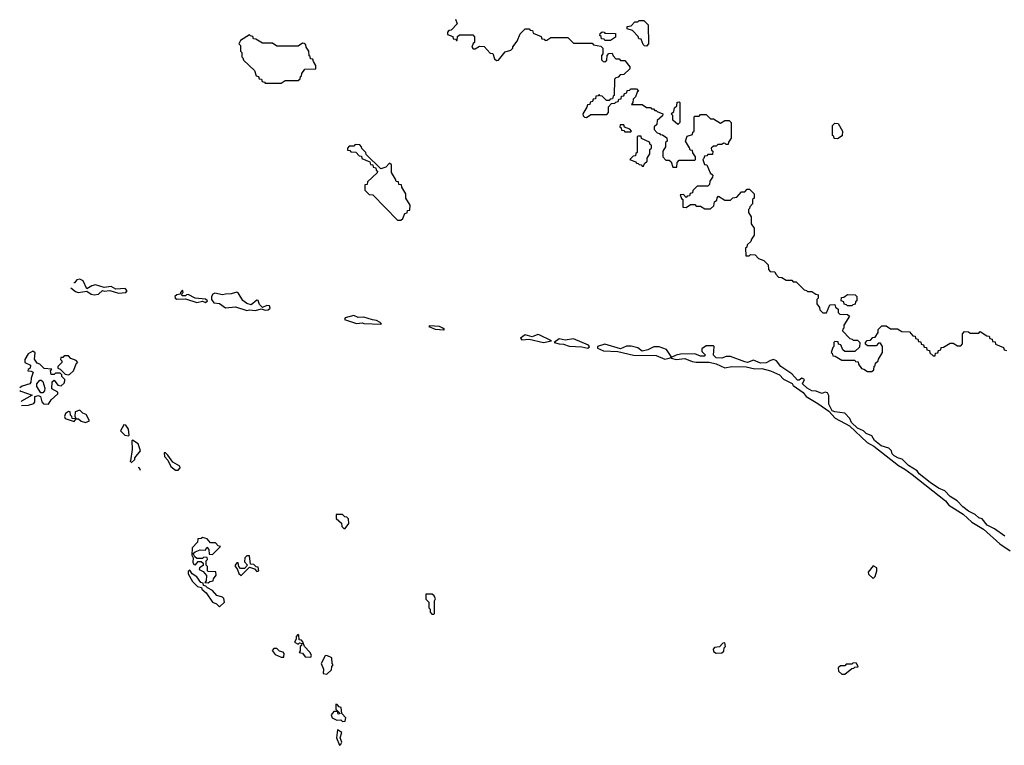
# Model space of a CAD drawing. Extents: x 2889633 to 3052318, y 540750 to 918690.
# Tile 118 of 256: x 2923254 to 2930154, y 701342 to 706425. Entities that reach past the tile are written whole.
import ezdxf

# ---------------------------------------------------------------- set-up
doc = ezdxf.new("R2010")
doc.units = 0

msp = doc.modelspace()

# ---------------------------------------------------------------- linework, layer by layer
at = {"layer": '0CON02XD'}
for points in [[(2926308.3, 706428.3), (2926320, 706395), (2926278.3, 706351.7), (2926261.7, 706348.3), (2926251.7, 706338.3), (2926251.7, 706321.7), (2926288.3, 706308.3), (2926291.7, 706291.7), (2926308.3, 706288.3), (2926315, 706280), (2926320, 706280), (2926321.7, 706308.3), (2926335, 706320), (2926428.3, 706318.3), (2926440, 706305), (2926440, 706265), (2926431.7, 706258.3), (2926421.7, 706231.7), (2926431.7, 706221.7), (2926445, 706220), (2926475, 706240), (2926508.3, 706238.3), (2926551.7, 706191.7), (2926568.3, 706188.3), (2926581.7, 706151.7), (2926595, 706140), (2926608.3, 706141.7), (2926655, 706200), (2926695, 706212.5), (2926710, 706225), (2926710, 706235), (2926740, 706275), (2926760, 706325), (2926795, 706360), (2926825, 706360), (2926831.7, 706351.7), (2926848.3, 706348.3), (2926851.7, 706331.7), (2926908.3, 706308.3), (2926911.7, 706291.7), (2926928.3, 706288.3), (2926935, 706280), (2926948.3, 706281.7), (2926975, 706300), (2927095, 706300), (2927135, 706260), (2927265, 706260), (2927275, 706250), (2927325, 706240), (2927340, 706225), (2927340, 706185), (2927330, 706175), (2927330, 706145), (2927341.7, 706131.7), (2927355, 706130), (2927368.3, 706141.7), (2927370, 706175), (2927381.7, 706188.3), (2927405, 706190), (2927411.7, 706171.7), (2927431.7, 706151.7), (2927455, 706150), (2927465, 706140), (2927495, 706140), (2927530, 706095), (2927528.3, 706081.7), (2927488.3, 706041.7), (2927461.7, 706038.3), (2927448.3, 706021.7), (2927431.7, 706018.3), (2927421.7, 706008.3), (2927420, 705895), (2927411.7, 705888.3), (2927408.3, 705871.7), (2927391.7, 705868.3), (2927385, 705860), (2927365, 705860), (2927335, 705890), (2927321.7, 705891.7), (2927315, 705900), (2927308.3, 705891.7), (2927291.7, 705888.3), (2927288.3, 705871.7), (2927271.7, 705868.3), (2927268.3, 705851.7), (2927251.7, 705848.3), (2927248.3, 705831.7), (2927231.7, 705828.3), (2927228.3, 705811.7), (2927200, 705765), (2927201.7, 705751.7), (2927211.7, 705741.7), (2927225, 705740), (2927255, 705760), (2927368.3, 705761.7), (2927380, 705775), (2927380, 705815), (2927401.7, 705838.3), (2927425, 705840), (2927431.7, 705848.3), (2927448.3, 705851.7), (2927451.7, 705868.3), (2927468.3, 705871.7), (2927471.7, 705888.3), (2927488.3, 705891.7), (2927491.7, 705908.3), (2927508.3, 705911.7), (2927511.7, 705928.3), (2927528.3, 705931.7), (2927535, 705940), (2927575, 705940), (2927590, 705925), (2927581.7, 705918.3), (2927570, 705885), (2927551.7, 705868.3), (2927550, 705845), (2927541.7, 705831.7), (2927615, 705830), (2927645, 705810), (2927675, 705810), (2927681.7, 705801.7), (2927695, 705800), (2927705, 705790), (2927715, 705790), (2927721.7, 705781.7), (2927760, 705765), (2927758.3, 705751.7), (2927721.7, 705718.3), (2927718.3, 705691.7), (2927700, 705675), (2927700, 705655), (2927721.7, 705631.7), (2927738.3, 705628.3), (2927741.7, 705621.7), (2927758.3, 705618.3), (2927788.3, 705598.3), (2927790, 705575), (2927780, 705565), (2927780, 705535), (2927760, 705505), (2927760, 705465), (2927781.7, 705441.7), (2927805, 705440), (2927818.3, 705428.3), (2927831.7, 705391.7), (2927858.3, 705391.7), (2927860, 705425), (2927875, 705440), (2927985, 705440), (2927990, 705445), (2927990, 705465), (2927971.7, 705491.7), (2927968.3, 705508.3), (2927951.7, 705511.7), (2927948.3, 705528.3), (2927920, 705575), (2927931.7, 705608.3), (2927968.3, 705621.7), (2927971.7, 705638.3), (2927980, 705645), (2927980, 705745), (2927985, 705750), (2928015, 705750), (2928025, 705760), (2928065, 705760), (2928095, 705730), (2928115, 705730), (2928165, 705700), (2928195, 705720), (2928225, 705720), (2928240, 705705), (2928240, 705595), (2928221.7, 705568.3), (2928218.3, 705551.7), (2928205, 705550), (2928198.3, 705558.3), (2928185, 705560), (2928175, 705550), (2928145, 705550), (2928135, 705540), (2928115, 705540), (2928100, 705525), (2928101.7, 705511.7), (2928110, 705505), (2928108.3, 705481.7), (2928075, 705480), (2928068.3, 705471.7), (2928051.7, 705468.3), (2928048.3, 705451.7), (2928040, 705445), (2928051.7, 705411.7), (2928068.3, 705408.3), (2928091.7, 705351.7), (2928110, 705335), (2928108.3, 705321.7), (2928090, 705295), (2928088.3, 705271.7), (2928075, 705260), (2928001.7, 705258.3), (2927971.7, 705228.3), (2927968.3, 705211.7), (2927951.7, 705208.3), (2927948.3, 705191.7), (2927931.7, 705188.3), (2927925, 705180), (2927905, 705200), (2927881.7, 705198.3), (2927891.7, 705171.7), (2927900, 705165), (2927901.7, 705111.7), (2927925, 705110), (2927955, 705130), (2927985, 705130), (2927995, 705120), (2928025, 705120), (2928055, 705100), (2928095, 705100), (2928118.3, 705121.7), (2928121.7, 705148.3), (2928138.3, 705161.7), (2928141.7, 705178.3), (2928151.7, 705188.3), (2928195, 705160), (2928235, 705160), (2928251.7, 705178.3), (2928278.3, 705181.7), (2928311.7, 705218.3), (2928335, 705220), (2928351.7, 705238.3), (2928368.3, 705238.3), (2928400, 705205), (2928400, 705175), (2928390, 705165), (2928390, 705135), (2928370, 705115), (2928368.3, 705101.7), (2928360, 705095), (2928360, 705075), (2928380, 705045), (2928380, 704995), (2928400, 704965), (2928400, 704915), (2928381.7, 704888.3), (2928378.3, 704871.7), (2928351.7, 704848.3), (2928348.3, 704831.7), (2928340, 704825), (2928341.7, 704771.7), (2928365, 704770), (2928375, 704780), (2928408.3, 704778.3), (2928431.7, 704751.7), (2928468.3, 704738.3), (2928498.3, 704708.3), (2928500, 704675), (2928511.7, 704661.7), (2928545, 704660), (2928551.7, 704641.7), (2928571.7, 704621.7), (2928595, 704620), (2928625, 704600), (2928665, 704600), (2928675, 704590), (2928695, 704590), (2928751.7, 704531.7), (2928768.3, 704528.3), (2928775, 704520), (2928805, 704520), (2928831.7, 704501.7), (2928848.3, 704498.3), (2928850, 704475), (2928840, 704465), (2928840, 704435), (2928858.3, 704408.3), (2928861.7, 704391.7), (2928881.7, 704371.7), (2928908.3, 704371.7), (2928931.7, 704428.3), (2928965, 704430), (2928971.7, 704411.7), (2928988.3, 704398.3), (2928990, 704375), (2929001.7, 704361.7), (2929055, 704360), (2929068.3, 704348.3), (2929030, 704285), (2929030, 704265), (2929021.7, 704258.3), (2929020, 704245), (2929071.7, 704191.7), (2929088.3, 704188.3), (2929095, 704180), (2929125, 704180), (2929140, 704165), (2929138.3, 704131.7), (2929105, 704100), (2929035, 704100), (2929021.7, 704111.7), (2929008.3, 704148.3), (2928991.7, 704151.7), (2928988.3, 704168.3), (2928965, 704170), (2928960, 704165), (2928960, 704135), (2928951.7, 704128.3), (2928940, 704095)], [(2927645, 706240), (2927631.7, 706241.7), (2927621.7, 706251.7), (2927608.3, 706288.3), (2927591.7, 706291.7), (2927588.3, 706308.3), (2927548.3, 706348.3), (2927511.7, 706361.7), (2927511.7, 706378.3), (2927538.3, 706381.7), (2927565, 706410), (2927585, 706410), (2927595, 706420), (2927628.3, 706418.3), (2927658.3, 706388.3), (2927660, 706255), (2927645, 706240)], [(2927395, 706280), (2927355, 706280), (2927348.3, 706288.3), (2927331.7, 706291.7), (2927328.3, 706308.3), (2927320, 706315), (2927321.7, 706328.3), (2927335, 706340), (2927348.3, 706338.3), (2927355, 706330), (2927428.3, 706328.3), (2927428.3, 706301.7), (2927395, 706280)], [(2925085, 705980), (2925115, 706000), (2925205, 706000), (2925218.3, 706011.7), (2925221.7, 706028.3), (2925228.3, 706031.7), (2925231.7, 706048.3), (2925251.7, 706078.3), (2925328.3, 706081.7), (2925330, 706105), (2925311.7, 706131.7), (2925308.3, 706148.3), (2925291.7, 706151.7), (2925288.3, 706168.3), (2925281.7, 706171.7), (2925280, 706205), (2925261.7, 706231.7), (2925258.3, 706248.3), (2925248.3, 706258.3), (2925235, 706260), (2925205, 706240), (2925055, 706240), (2925025, 706260), (2924955, 706260), (2924908.3, 706288.3), (2924891.7, 706291.7), (2924888.3, 706308.3), (2924871.7, 706311.7), (2924865, 706320), (2924801.7, 706278.3), (2924790, 706255), (2924800, 706245), (2924800, 706205), (2924810, 706195), (2924810, 706165), (2924818.3, 706158.3), (2924821.7, 706141.7), (2924898.3, 706068.3), (2924911.7, 706031.7), (2924928.3, 706028.3), (2924931.7, 706011.7), (2924948.3, 706008.3), (2924951.7, 705991.7), (2924968.3, 705988.3), (2924975, 705980), (2925085, 705980)], [(2927865, 705690), (2927831.7, 705721.7), (2927830, 705755), (2927820, 705765), (2927838.3, 705781.7), (2927841.7, 705808.3), (2927858.3, 705821.7), (2927861.7, 705848.3), (2927875, 705850), (2927880, 705845), (2927880, 705705), (2927865, 705690)], [(2927535, 705640), (2927540, 705645), (2927528.3, 705658.3), (2927491.7, 705671.7), (2927488.3, 705688.3), (2927461.7, 705688.3), (2927460, 705675), (2927468.3, 705668.3), (2927471.7, 705651.7), (2927488.3, 705648.3), (2927495, 705640), (2927535, 705640)], [(2928985, 705590), (2928961.7, 705591.7), (2928958.3, 705608.3), (2928950, 705615), (2928950, 705685), (2928965, 705700), (2928988.3, 705698.3), (2929020, 705645), (2929018.3, 705611.7), (2928985, 705590)], [(2927625, 705400), (2927631.7, 705418.3), (2927650, 705435), (2927650, 705455), (2927670, 705485), (2927670, 705515), (2927680, 705525), (2927680, 705545), (2927671.7, 705551.7), (2927668.3, 705568.3), (2927611.7, 705591.7), (2927608.3, 705608.3), (2927585, 705610), (2927580, 705605), (2927580, 705495), (2927571.7, 705488.3), (2927568.3, 705471.7), (2927551.7, 705468.3), (2927530, 705445), (2927568.3, 705428.3), (2927575, 705420), (2927588.3, 705418.3), (2927595, 705410), (2927608.3, 705408.3), (2927615, 705400), (2927625, 705400)], [(2925925, 705020), (2925938.3, 705031.7), (2925951.7, 705068.3), (2925968.3, 705071.7), (2925971.7, 705088.3), (2925988.3, 705091.7), (2925990, 705125), (2925960, 705175), (2925960, 705205), (2925931.7, 705251.7), (2925928.3, 705268.3), (2925911.7, 705271.7), (2925908.3, 705288.3), (2925891.7, 705291.7), (2925888.3, 705308.3), (2925860, 705355), (2925858.3, 705408.3), (2925845, 705420), (2925818.3, 705391.7), (2925785, 705380), (2925681.7, 705481.7), (2925680, 705495), (2925651.7, 705521.7), (2925650, 705535), (2925638.3, 705548.3), (2925605, 705550), (2925595, 705540), (2925561.7, 705538.3), (2925550, 705525), (2925551.7, 705511.7), (2925568.3, 705508.3), (2925575, 705500), (2925608.3, 705498.3), (2925631.7, 705471.7), (2925648.3, 705468.3), (2925651.7, 705451.7), (2925708.3, 705428.3), (2925711.7, 705411.7), (2925728.3, 705408.3), (2925731.7, 705391.7), (2925748.3, 705388.3), (2925751.7, 705371.7), (2925760, 705365), (2925758.3, 705351.7), (2925691.7, 705288.3), (2925688.3, 705271.7), (2925671.7, 705268.3), (2925671.7, 705231.7), (2925701.7, 705201.7), (2925728.3, 705198.3), (2925901.7, 705021.7), (2925925, 705020)], [(2923613, 704547.4), (2923645, 704521.2), (2923663.9, 704513.9), (2923725, 704522.5), (2923755, 704502.5), (2923775, 704497.5), (2923805, 704502.5), (2923835, 704527.5), (2923845, 704523.3), (2923885, 704527.5), (2923945, 704510), (2923996.4, 704513.6), (2924007.5, 704525), (2923991.7, 704541.7), (2923927.5, 704537.5), (2923895, 704556.7), (2923845, 704550), (2923785, 704568.8), (2923758.8, 704561.2), (2923725, 704540), (2923697.5, 704595), (2923675, 704607.5), (2923655, 704602.5), (2923637.1, 704582.9), (2923632.6, 704581.8)], [(2924555, 704443.3), (2924570, 704455), (2924556.4, 704466.4), (2924483.6, 704473.6), (2924435, 704500), (2924421.7, 704498.3), (2924415, 704490), (2924395, 704490), (2924390, 704495), (2924391.7, 704508.3), (2924400, 704515), (2924395, 704530), (2924380, 704515), (2924378.3, 704501.7), (2924355, 704497.5), (2924340, 704485), (2924342.5, 704475), (2924355, 704467.5), (2924415, 704470), (2924495, 704443.3), (2924535, 704452.5), (2924555, 704443.3)], [(2924905, 704387.5), (2924945, 704400), (2924975, 704390), (2924995, 704392.5), (2925010, 704405), (2925005, 704420), (2924985, 704422.5), (2924955, 704410), (2924935, 704430), (2924925, 704457.5), (2924915, 704460), (2924875, 704427.5), (2924845, 704437.5), (2924817.3, 704457.3), (2924785, 704512.5), (2924776.4, 704516.4), (2924735, 704503.8), (2924696.4, 704503.6), (2924675, 704496.7), (2924620.7, 704509.3), (2924607, 704503), (2924597.5, 704485), (2924597.5, 704465), (2924615, 704442.5), (2924655, 704437.5), (2924695, 704406.7), (2924765, 704413.3), (2924845, 704387.5), (2924865, 704392.5), (2924905, 704387.5)], [(2929085, 704420), (2929055, 704420), (2929048.3, 704428.3), (2929031.7, 704431.7), (2929028.3, 704448.3), (2929010, 704455), (2929011.7, 704478.3), (2929028.3, 704481.7), (2929055, 704500), (2929108.3, 704498.3), (2929120, 704485), (2929120, 704455), (2929111.7, 704448.3), (2929108.3, 704431.7), (2929091.7, 704428.3), (2929085, 704420)], [(2925785, 704292.5), (2925790, 704295), (2925780, 704305), (2925755, 704318.8), (2925725, 704322.5), (2925665, 704342.5), (2925625, 704340), (2925595, 704352.5), (2925535, 704336.7), (2925530, 704325), (2925615, 704297.5), (2925655, 704302.5), (2925665, 704297.5), (2925785, 704292.5)], [(2926225, 704252.5), (2926230, 704255), (2926220, 704265), (2926195, 704276.2), (2926125, 704280), (2926120, 704275), (2926165, 704257.5), (2926225, 704252.5)], [(2928940, 704095), (2928948.3, 704088.3), (2928951.7, 704071.7), (2928968.3, 704068.3), (2929015, 704040), (2929105, 704040), (2929111.7, 704031.7), (2929128.3, 704028.3), (2929131.7, 704011.7), (2929151.7, 703981.7), (2929168.3, 703978.3), (2929195, 703960), (2929225, 703960), (2929238.3, 703971.7), (2929241.7, 703998.3), (2929248.3, 704001.7), (2929251.7, 704018.3), (2929270, 704035), (2929271.7, 704048.3), (2929300, 704095), (2929300, 704135), (2929285, 704160), (2929271.7, 704158.3), (2929255, 704140), (2929195, 704140), (2929181.7, 704151.7), (2929180, 704165), (2929191.7, 704178.3), (2929215, 704180), (2929231.7, 704198.3), (2929248.3, 704201.7), (2929270, 704235), (2929270, 704255), (2929295, 704280), (2929325, 704280), (2929355, 704260), (2929405, 704260), (2929435, 704240), (2929488.3, 704238.3), (2929511.7, 704211.7), (2929528.3, 704208.3), (2929531.7, 704191.7), (2929548.3, 704188.3), (2929551.7, 704171.7), (2929568.3, 704168.3), (2929571.7, 704151.7), (2929588.3, 704148.3), (2929591.7, 704131.7), (2929608.3, 704128.3), (2929611.7, 704111.7), (2929628.3, 704108.3), (2929631.7, 704091.7), (2929655, 704070), (2929668.3, 704071.7), (2929671.7, 704088.3), (2929688.3, 704091.7), (2929691.7, 704108.3), (2929708.3, 704111.7), (2929711.7, 704128.3), (2929728.3, 704131.7), (2929775, 704160), (2929795, 704160), (2929825, 704140), (2929848.3, 704141.7), (2929860, 704155), (2929860, 704225), (2929875, 704240), (2929901.7, 704238.3), (2929915, 704230), (2929975, 704230), (2929985, 704240), (2930031.7, 704211.7), (2930048.3, 704208.3), (2930051.7, 704191.7), (2930068.3, 704188.3), (2930071.7, 704171.7), (2930088.3, 704168.3), (2930091.7, 704151.7), (2930148.3, 704128.3), (2930151.7, 704111.7), (2930168.3, 704108.3)], [(2926925, 704164), (2926980, 704175), (2926895, 704218.8), (2926885, 704220), (2926845, 704202.5), (2926795, 704217.5), (2926762.5, 704195), (2926773.6, 704183.6), (2926825, 704187.5), (2926925, 704164)], [(2927235, 704123.3), (2927246.4, 704133.6), (2927240, 704145), (2927135, 704190), (2927075, 704180), (2927035, 704190), (2927000, 704165), (2927035, 704153.8), (2927065, 704153.3), (2927105, 704138.8), (2927193.6, 704133.6), (2927235, 704123.3)], [(2927775, 704046.2), (2927805, 704053.8), (2927820, 704060), (2927820, 704065), (2927786.2, 704115), (2927735, 704133.8), (2927697, 704133), (2927655, 704112.5), (2927615, 704103.3), (2927585, 704126), (2927537.7, 704137.7), (2927505, 704137.5), (2927465, 704120), (2927355, 704153.3), (2927302.5, 704135), (2927303.9, 704123.9), (2927345, 704106), (2927445, 704100), (2927556.1, 704076.1), (2927715, 704074), (2927775, 704046.2)], [(2930158, 702808), (2930085, 702858), (2930034.4, 702884.4), (2929998.8, 702928.8), (2929976, 702936), (2929950, 702960), (2929902.7, 702982.7), (2929862.6, 703012.6), (2929824.2, 703054.2), (2929775, 703086.2), (2929735.8, 703125.8), (2929693, 703143), (2929634.2, 703184.2), (2929556.7, 703245), (2929542.5, 703265), (2929482.7, 703302.7), (2929437.3, 703347.3), (2929412.7, 703352.7), (2929381.2, 703371.2), (2929368.8, 703385), (2929362.5, 703405), (2929343.6, 703423.6), (2929290.6, 703440.6), (2929245, 703476.7), (2929225, 703510), (2929185, 703526.2), (2929165.7, 703545.7), (2929124.1, 703564.1), (2929083.6, 703603.6), (2929070.7, 703630.7), (2929035, 703670), (2928965, 703678.8), (2928946.2, 703686.2), (2928922.9, 703732.9), (2928923.6, 703793.6), (2928915, 703812.5), (2928897, 703817), (2928875, 703807.5), (2928835, 703823.3), (2928805, 703826.2), (2928773, 703843), (2928740, 703875), (2928752.5, 703905), (2928735, 703913.3), (2928715, 703900), (2928705, 703900), (2928665, 703943.8), (2928586.7, 703995), (2928556.1, 704036.1), (2928535, 704043.8), (2928515, 704038.8), (2928485, 704021.9), (2928445, 704019.4), (2928395, 704040), (2928355, 704023.8), (2928335, 704028), (2928235, 704066.7), (2928205, 704066.7), (2928175, 704053.8), (2928135, 704056), (2928116.2, 704075), (2928120, 704135), (2928115, 704140), (2928065, 704140), (2928035, 704120), (2928035, 704100), (2928060, 704075), (2928051.7, 704068.3), (2928025, 704068.8), (2927985, 704084.2), (2927885, 704081.2), (2927854.2, 704075.8), (2927820, 704060), (2927820, 704055), (2927855, 704043.8), (2927915, 704051.2), (2927965, 704030.8), (2927995, 704025.7), (2928085, 704026.7), (2928135, 704013.8), (2928195, 703987.5), (2928245, 703996), (2928343.9, 703993.9), (2928405, 703980), (2928455, 703982.5), (2928515, 703966), (2928577, 703937), (2928605, 703907.5), (2928666, 703876), (2928675, 703862.5), (2928745, 703813.3), (2928765.9, 703785.9), (2928847.8, 703737.8), (2928925, 703682.5), (2928967.5, 703635), (2929069.2, 703579.2), (2929192.9, 703462.9), (2929238.8, 703438.8), (2929411.9, 703301.9), (2929457.3, 703277.3), (2929508.7, 703238.7), (2929741.2, 703055), (2929764.3, 703024.3), (2929865, 702962), (2929925, 702906.2), (2930006.8, 702856.8), (2930122.7, 702752.7), (2930194.2, 702704.2)], [(2923266.1, 703722.5), (2923315, 703724), (2923353.9, 703736.1), (2923360.7, 703749.3), (2923360, 703785), (2923385, 703792.5), (2923400, 703785), (2923408.3, 703748.3), (2923420, 703735), (2923455, 703732.5), (2923475, 703762.5), (2923520, 703805), (2923520, 703815), (2923478.3, 703838.3), (2923481.7, 703888.3), (2923495, 703900), (2923520, 703865), (2923545, 703860), (2923565, 703880), (2923570, 703895), (2923570, 703905), (2923550, 703925), (2923548.3, 703938.3), (2923538.3, 703948.3), (2923505, 703950), (2923495, 703940), (2923475, 703940), (2923470, 703965), (2923478.3, 703978.3), (2923425, 703982.5), (2923395, 704012.5), (2923375, 704020), (2923358.3, 704048.3), (2923361.7, 704091.7), (2923345, 704102.5), (2923312.5, 704085), (2923290, 704045), (2923290, 704025), (2923330, 704005), (2923327.5, 703985), (2923312.5, 703975), (2923310, 703965), (2923335, 703962.5), (2923347.5, 703955), (2923333.3, 703915), (2923332.5, 703885), (2923325, 703873.3), (2923271.7, 703858.3), (2923253.7, 703847.3)], [(2923595, 703937.5), (2923605, 703942.5), (2923630, 703965), (2923651.7, 704018.3), (2923660, 704025), (2923648.3, 704038.3), (2923611.7, 704051.7), (2923595, 704070), (2923565, 704070), (2923555, 704060), (2923541.7, 704058.3), (2923540, 704045), (2923550, 704035), (2923550, 704025), (2923520, 703995), (2923520, 703985), (2923538.3, 703978.3), (2923571.7, 703941.7), (2923595, 703937.5)], [(2923401.7, 703811.7), (2923373.3, 703855), (2923373.3, 703875), (2923395, 703900), (2923405, 703900), (2923415, 703890), (2923430, 703845), (2923427.5, 703825), (2923415, 703812.5), (2923401.7, 703811.7)], [(2923255.6, 703828), (2923262.3, 703822.3), (2923340, 703795), (2923267, 703753), (2923263.5, 703749.3)], [(2923635, 703610), (2923650, 703630), (2923621.7, 703631.7), (2923620, 703645), (2923610, 703655), (2923608.3, 703678.3), (2923595, 703680), (2923573.6, 703666.4), (2923567.5, 703645), (2923571.7, 703631.7), (2923635, 703610)], [(2923715, 703603.8), (2923742.5, 703615), (2923719.3, 703659.3), (2923695, 703670), (2923675, 703690), (2923641.7, 703678.3), (2923640, 703645), (2923650, 703630), (2923665, 703630), (2923683.9, 703613.9), (2923715, 703603.8)], [(2924015, 703510), (2924020, 703515), (2924017, 703557), (2923997.5, 703585), (2923983, 703587), (2923960, 703545), (2923990, 703515), (2924015, 703510)], [(2924036, 703321), (2924060, 703345), (2924060, 703355), (2924100, 703405), (2924083, 703453), (2924045, 703480), (2924040, 703475), (2924042.5, 703415), (2924030, 703335), (2924025.3, 703328.8)], [(2924365, 703270), (2924377.5, 703285), (2924376.7, 703296.7), (2924326.1, 703326.1), (2924292.5, 703375), (2924275, 703390), (2924265, 703390), (2924267.5, 703365), (2924290.7, 703340.7), (2924313.8, 703295), (2924345, 703270), (2924365, 703270)], [(2924098.8, 703270.2), (2924100, 703275), (2924088.3, 703288.3), (2924083.7, 703286.3)], [(2925535, 702860), (2925560, 702895), (2925558.3, 702928.3), (2925545, 702940), (2925531.7, 702941.7), (2925515, 702960), (2925471.7, 702958.3), (2925471.7, 702931.7), (2925508.3, 702898.3), (2925510, 702875), (2925525, 702860), (2925535, 702860)], [(2924575, 702480), (2924585, 702490), (2924610, 702495), (2924611.7, 702508.3), (2924630, 702535), (2924628.3, 702558.3), (2924575, 702560), (2924570, 702565), (2924570, 702595), (2924560, 702605), (2924560, 702635), (2924570, 702645), (2924568.3, 702658.3), (2924545, 702660), (2924535, 702650), (2924495, 702650), (2924481.7, 702661.7), (2924470, 702685), (2924483, 702697), (2924518.3, 702711.7), (2924555, 702710), (2924565, 702730), (2924580, 702715), (2924581.7, 702681.7), (2924605, 702680), (2924660, 702735), (2924645, 702740), (2924625, 702760), (2924591.7, 702761.7), (2924568.3, 702788.3), (2924535, 702797.5), (2924525, 702790), (2924501.7, 702788.3), (2924500, 702765), (2924463.3, 702725), (2924460, 702675), (2924470, 702655), (2924467.5, 702625), (2924475, 702610), (2924485, 702607.5), (2924505, 702630), (2924525, 702630), (2924538.3, 702618.3), (2924538.3, 702601.7), (2924513.3, 702586.7), (2924512.5, 702575), (2924539.3, 702559.3), (2924561.7, 702531.7), (2924560, 702495), (2924551.7, 702481.7), (2924575, 702480)], [(2924805, 702532.5), (2924865, 702590), (2924898.3, 702578.3), (2924915, 702560), (2924930, 702565), (2924925, 702590), (2924911.7, 702591.7), (2924895, 702610), (2924871.7, 702611.7), (2924865, 702670), (2924845, 702670), (2924832.5, 702655), (2924828.3, 702628.3), (2924850, 702605), (2924828.3, 702581.7), (2924801.7, 702581.7), (2924790, 702595), (2924785, 702620), (2924775, 702620), (2924762.5, 702605), (2924762.5, 702595), (2924778.3, 702578.3), (2924790, 702545), (2924805, 702532.5)], [(2924655, 702313.3), (2924690, 702345), (2924685, 702370), (2924675, 702380), (2924635, 702392.5), (2924605, 702426.7), (2924570, 702445), (2924558.3, 702458.3), (2924541.7, 702461.7), (2924538.3, 702478.3), (2924523.3, 702483.3), (2924495, 702522.5), (2924463.3, 702543.3), (2924445, 702570), (2924435, 702560), (2924433.6, 702543.6), (2924465, 702490), (2924500, 702455), (2924528.3, 702448.3), (2924530, 702435), (2924559.3, 702409.3), (2924604.1, 702344.1), (2924632.5, 702332.5), (2924655, 702313.3)], [(2929235, 702510), (2929247.5, 702525), (2929260, 702565), (2929260, 702585), (2929235, 702600), (2929200, 702555), (2929201.7, 702541.7), (2929235, 702510)], [(2926155, 702260), (2926160, 702265), (2926160, 702355), (2926167.5, 702367.5), (2926158.3, 702388.3), (2926145, 702400), (2926100, 702400), (2926100, 702365), (2926120, 702345), (2926120, 702305), (2926130, 702295), (2926130, 702275), (2926141.7, 702261.7), (2926155, 702260)], [(2925295, 701960), (2925297.5, 701975), (2925287.5, 701995), (2925250, 702035), (2925238.3, 702068.3), (2925228.3, 702078.3), (2925211.7, 702081.7), (2925210, 702115), (2925201.7, 702118.3), (2925190, 702105), (2925190, 702085), (2925180, 702065), (2925205, 702050), (2925215, 702060), (2925230, 702055), (2925228.3, 702041.7), (2925220, 702035), (2925220, 702005), (2925211.7, 701991.7), (2925235, 701987.5), (2925255, 701962.5), (2925295, 701960)], [(2928135, 701987.5), (2928175, 701990), (2928187, 702003), (2928190, 702025), (2928200, 702035), (2928195, 702060), (2928181.7, 702058.3), (2928158.3, 702031.7), (2928123, 702027), (2928113, 702017), (2928115, 702000), (2928135, 701987.5)], [(2925105, 701960), (2925107.5, 701985), (2925100, 701995), (2925075, 702002.5), (2925055, 702020), (2925035, 702020), (2925022.5, 702007.5), (2925045, 701977.5), (2925085, 701960), (2925105, 701960)], [(2925405, 701840), (2925438.3, 701871.7), (2925440, 701895), (2925450, 701905), (2925442.5, 701915), (2925440, 701955), (2925405, 701972.5), (2925395, 701970), (2925366.7, 701915), (2925382.5, 701875), (2925380, 701845), (2925405, 701840)], [(2929035, 701840), (2929085, 701880), (2929098.3, 701881.7), (2929105, 701890), (2929128.3, 701891.7), (2929118.3, 701918.3), (2929095, 701920), (2929085, 701910), (2929045, 701910), (2929035, 701900), (2929005, 701900), (2928990, 701885), (2928991.7, 701861.7), (2929015, 701840), (2929035, 701840)], [(2925515, 701510), (2925535, 701512.5), (2925540, 701535), (2925510, 701565), (2925507, 701607), (2925491.7, 701611.7), (2925478.3, 701628.3), (2925470, 701630), (2925470, 701595), (2925500, 701565), (2925485, 701560), (2925480, 701580), (2925455, 701580), (2925436.7, 701555), (2925442.5, 701535), (2925475, 701517.5), (2925505, 701520), (2925515, 701510)], [(2925495, 701342.5), (2925505, 701350), (2925510, 701365), (2925500, 701395), (2925511.7, 701431.7), (2925480, 701450), (2925473.9, 701393.9), (2925495, 701342.5)]]:
    msp.add_lwpolyline(points, dxfattribs=at)

doc.saveas('drawing.dxf')
